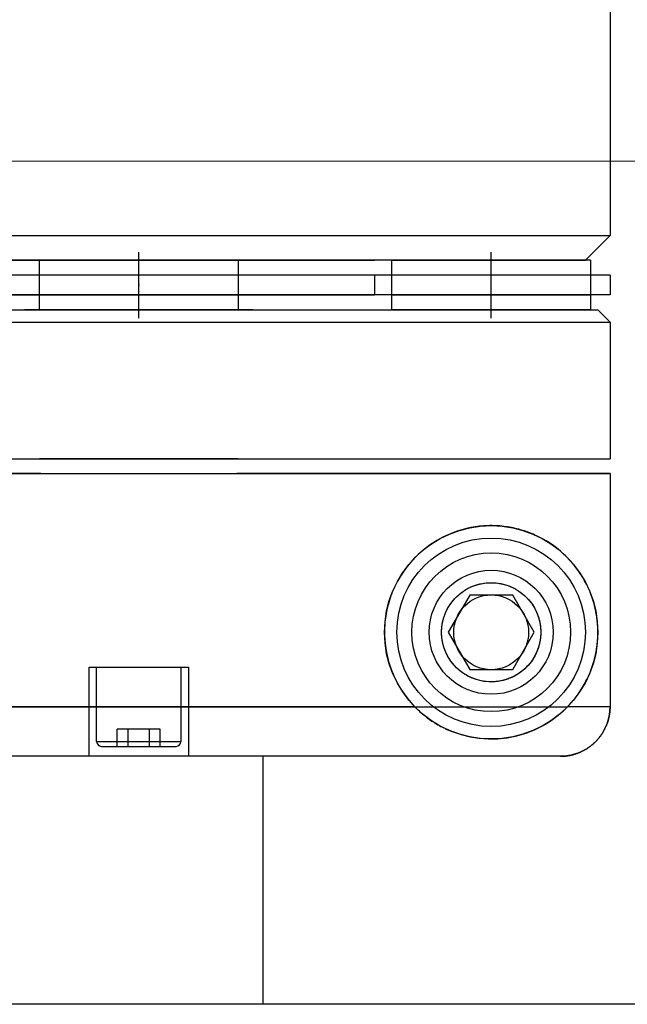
# Model space of a CAD drawing. Header units: millimetres. Extents: x 8809 to 9805, y 1960 to 2646.
# Tile 27 of 48: x 9375 to 9387, y 2275 to 2295. Entities that reach past the tile are written whole.
import ezdxf

# ---------------------------------------------------------------- set-up
doc = ezdxf.new("R2010")
doc.units = ezdxf.units.MM
doc.header["$LTSCALE"] = 0.8
doc.linetypes.add('GEN7', pattern=[13.75, 10, -1.25, 1.25, -1.25])
doc.layers.get('0').update_dxf_attribs({"lineweight": 30})
doc.layers.add('7', color=4, linetype='GEN7', lineweight=15)

msp = doc.modelspace()

# ---------------------------------------------------------------- linework, layer by layer
for p, q in [((9386.9093, 2295.4582), (9386.9093, 2290.9582)), ((9367.9093, 2290.9582), (9386.9093, 2290.9582)), ((9386.9093, 2290.9582), (9386.4093, 2290.4582)), ((9377.4093, 2289.2927), (9377.4093, 2290.6237)), ((9384.5093, 2289.2927), (9384.5093, 2290.6237)), ((9386.5093, 2290.4582), (9368.3093, 2290.4582)), ((9372.6593, 2290.4582), (9382.1593, 2290.4582)), ((9375.4093, 2290.1582), (9375.4093, 2290.4582)), ((9375.4093, 2290.4582), (9379.4093, 2290.4582)), ((9379.4093, 2290.4582), (9377.4093, 2290.4582)), ((9379.4093, 2290.4582), (9379.4093, 2290.1582)), ((9382.5093, 2290.1582), (9382.5093, 2290.4582)), ((9382.5093, 2290.4582), (9386.4093, 2290.4582)), ((9386.5093, 2290.4582), (9386.5093, 2290.1582)), ((9386.9093, 2290.1582), (9367.9093, 2290.1582)), ((9382.1593, 2290.1582), (9372.6593, 2290.1582)), ((9375.4093, 2289.7582), (9375.4093, 2290.1582)), ((9379.4093, 2290.1582), (9379.4093, 2289.7582)), ((9382.1593, 2290.1582), (9382.1593, 2289.7582)), ((9382.5093, 2289.7582), (9382.5093, 2290.1582)), ((9386.5093, 2290.1582), (9382.5093, 2290.1582)), ((9382.5093, 2289.7582), (9382.5093, 2290.1582)), ((9386.5093, 2290.1582), (9386.5093, 2289.7582)), ((9386.5093, 2290.1582), (9386.5093, 2289.7582)), ((9386.9093, 2290.1582), (9386.9093, 2289.7582)), ((9386.9093, 2289.7582), (9367.9093, 2289.7582)), ((9372.6593, 2289.7582), (9382.1593, 2289.7582)), ((9375.4093, 2289.4582), (9375.4093, 2289.7582)), ((9379.4093, 2289.7582), (9379.4093, 2289.4582)), ((9382.5093, 2289.7582), (9386.5093, 2289.7582)), ((9382.5093, 2289.4582), (9382.5093, 2289.7582)), ((9386.5093, 2289.7582), (9386.5093, 2289.4582)), ((9368.1593, 2289.4582), (9386.6593, 2289.4582)), ((9379.7092, 2289.4581), (9375.1092, 2289.4581)), ((9375.4093, 2289.4582), (9379.4093, 2289.4582)), ((9386.5093, 2289.4582), (9382.5093, 2289.4582)), ((9386.6593, 2289.4582), (9386.9093, 2289.2082)), ((9367.9093, 2289.2082), (9386.9093, 2289.2082)), ((9386.9093, 2289.2082), (9386.9093, 2286.4582)), ((9373.1093, 2286.4582), (9386.9093, 2286.4582)), ((9379.4093, 2286.4582), (9375.4093, 2286.4582)), ((9375.4319, 2286.1582), (9369.2893, 2286.1582)), ((9373.1093, 2286.1582), (9386.9046, 2286.1582)), ((9386.9046, 2286.1582), (9379.3867, 2286.1582)), ((9386.9046, 2286.1582), (9386.9046, 2281.4582)), ((9384.0763, 2283.7082), (9383.6433, 2282.9582)), ((9384.9423, 2283.7082), (9384.0763, 2283.7082)), ((9385.3753, 2282.9582), (9384.9423, 2283.7082)), ((9383.6433, 2282.9582), (9384.0763, 2282.2082)), ((9384.9423, 2282.2082), (9385.3753, 2282.9582)), ((9376.4093, 2280.4582), (9376.4093, 2282.2582)), ((9376.4093, 2282.2582), (9378.4093, 2282.2582)), ((9376.5593, 2280.7582), (9376.5593, 2282.2582)), ((9378.2593, 2282.2582), (9378.2593, 2280.7582)), ((9378.4093, 2282.2582), (9378.4093, 2280.4582)), ((9384.0763, 2282.2082), (9384.9423, 2282.2082)), ((9382.969, 2281.4582), (9367.914, 2281.4582)), ((9371.8496, 2281.4582), (9386.0496, 2281.4582)), ((9386.9046, 2281.4582), (9386.0496, 2281.4582)), ((9377.8423, 2281.0082), (9376.9763, 2281.0082)), ((9376.9763, 2280.6582), (9376.9763, 2281.0082)), ((9377.1928, 2280.6582), (9377.1928, 2281.0082)), ((9377.6258, 2280.6582), (9377.6258, 2281.0082)), ((9377.8423, 2280.6582), (9377.8423, 2281.0082)), ((9376.5593, 2280.7582), (9378.2593, 2280.7582)), ((9376.6593, 2280.6582), (9378.1593, 2280.6582)), ((9385.904, 2280.4582), (9368.9146, 2280.4582)), ((9379.9093, 2280.4582), (9379.9093, 2275.4581)), ((9394.4093, 2275.4581), (9355.9092, 2275.4581))]:
    msp.add_line(p, q)
for points in [[(9386.0496, 2281.4582), (9386.0733, 2281.483), (9386.1194, 2281.5334), (9386.1635, 2281.5848), (9386.1848, 2281.6108), (9386.2056, 2281.6371), (9386.2461, 2281.6909), (9386.2862, 2281.7477), (9386.3256, 2281.8078), (9386.3641, 2281.8708), (9386.4012, 2281.9367), (9386.4191, 2281.9707), (9386.4367, 2282.0054), (9386.4703, 2282.0767), (9386.5019, 2282.1506), (9386.5312, 2282.2271), (9386.5581, 2282.3063), (9386.5824, 2282.3885), (9386.5936, 2282.4308), (9386.5954, 2282.438), (9386.599, 2282.4526), (9386.6026, 2282.4676), (9386.6043, 2282.4752), (9386.6061, 2282.4829), (9386.6096, 2282.4985), (9386.613, 2282.5144), (9386.6164, 2282.5307), (9386.6196, 2282.5472), (9386.6228, 2282.564), (9386.6244, 2282.5725), (9386.626, 2282.581), (9386.629, 2282.5984), (9386.6319, 2282.6159), (9386.6347, 2282.6337), (9386.6374, 2282.6518), (9386.6399, 2282.6701), (9386.6411, 2282.6793), (9386.6423, 2282.6886), (9386.6446, 2282.7073), (9386.6467, 2282.7262), (9386.6478, 2282.7357), (9386.6487, 2282.7453), (9386.6506, 2282.7646), (9386.6522, 2282.784), (9386.653, 2282.7938), (9386.6537, 2282.8036), (9386.6551, 2282.8233), (9386.6562, 2282.8431), (9386.6572, 2282.863), (9386.658, 2282.883), (9386.6586, 2282.903), (9386.6588, 2282.9131), (9386.659, 2282.9231), (9386.6592, 2282.9432), (9386.6593, 2282.9632), (9386.6592, 2282.9833), (9386.6588, 2283.0034), (9386.6583, 2283.0234), (9386.658, 2283.0334), (9386.6576, 2283.0434), (9386.6567, 2283.0634), (9386.6557, 2283.0833), (9386.6551, 2283.0932), (9386.6544, 2283.103), (9386.653, 2283.1227), (9386.6514, 2283.1422), (9386.6506, 2283.1519), (9386.6497, 2283.1615), (9386.6478, 2283.1807), (9386.6457, 2283.1997), (9386.6435, 2283.2185), (9386.6411, 2283.2371), (9386.6386, 2283.2555), (9386.6373, 2283.2646), (9386.636, 2283.2737), (9386.6333, 2283.2916), (9386.6304, 2283.3093), (9386.6275, 2283.3268), (9386.6244, 2283.344), (9386.6212, 2283.3609), (9386.6196, 2283.3693), (9386.618, 2283.3776), (9386.6147, 2283.3939), (9386.6113, 2283.41), (9386.6078, 2283.4258), (9386.6043, 2283.4412), (9386.6008, 2283.4564), (9386.599, 2283.4638), (9386.5972, 2283.4712), (9386.5936, 2283.4857), (9386.5899, 2283.4999), (9386.5766, 2283.5488), (9386.5516, 2283.6302), (9386.5381, 2283.6698), (9386.5241, 2283.7087), (9386.4942, 2283.7845), (9386.462, 2283.8578), (9386.4279, 2283.9284), (9386.392, 2283.9964), (9386.3545, 2284.0616), (9386.3353, 2284.0932), (9386.3158, 2284.124), (9386.2762, 2284.1832), (9386.236, 2284.2393), (9386.1952, 2284.2925), (9386.1526, 2284.3446), (9386.108, 2284.3957), (9386.085, 2284.4209), (9386.0615, 2284.4459), (9386.013, 2284.4949), (9385.9626, 2284.5427), (9385.9102, 2284.5892), (9385.8559, 2284.6343), (9385.7997, 2284.6779), (9385.7709, 2284.6992), (9385.7416, 2284.72), (9385.6817, 2284.7604), (9385.62, 2284.7991), (9385.5566, 2284.8359), (9385.4914, 2284.8708), (9385.4247, 2284.9036), (9385.3907, 2284.9192), (9385.3563, 2284.9343), (9385.2865, 2284.9628), (9385.2152, 2284.989), (9385.179, 2285.0012), (9385.1425, 2285.0128), (9385.0687, 2285.0342), (9384.9936, 2285.0529), (9384.9557, 2285.0613), (9384.9175, 2285.0691), (9384.8404, 2285.0825), (9384.7624, 2285.0932), (9384.6838, 2285.1011), (9384.6045, 2285.1061), (9384.5248, 2285.1081), (9384.4846, 2285.108), (9384.4439, 2285.1072), (9384.3607, 2285.103), (9384.2753, 2285.0954), (9384.188, 2285.084), (9384.0991, 2285.0687), (9384.009, 2285.0492), (9383.9636, 2285.0378), (9383.918, 2285.0253), (9383.8264, 2284.9968), (9383.7346, 2284.9638), (9383.643, 2284.9259), (9383.5518, 2284.8832), (9383.4616, 2284.8356), (9383.4169, 2284.81), (9383.3726, 2284.7831), (9383.2853, 2284.7258), (9383.2001, 2284.6636), (9383.1173, 2284.5967), (9383.0373, 2284.5252), (9382.9605, 2284.4494), (9382.9233, 2284.4098), (9382.887, 2284.3691), (9382.8157, 2284.2827), (9382.7472, 2284.1901), (9382.6824, 2284.0917), (9382.6219, 2283.9879), (9382.5666, 2283.8792), (9382.541, 2283.8233), (9382.517, 2283.7665), (9382.4737, 2283.6501), (9382.437, 2283.5309), (9382.4212, 2283.4705), (9382.4072, 2283.4097), (9382.3846, 2283.2872), (9382.3692, 2283.1644), (9382.3642, 2283.1031), (9382.3609, 2283.0421), (9382.3596, 2282.9212), (9382.3652, 2282.7994), (9382.3778, 2282.6766), (9382.3976, 2282.5539), (9382.4247, 2282.4321), (9382.4408, 2282.3718), (9382.4587, 2282.312), (9382.4995, 2282.1945), (9382.5467, 2282.0803), (9382.5999, 2281.97), (9382.6584, 2281.8642), (9382.7217, 2281.7637), (9382.7548, 2281.7155), (9382.7889, 2281.6688), (9382.8592, 2281.5799), (9382.9317, 2281.4975), (9382.969, 2281.4582)], [(9383.5093, 2282.9582), (9383.5093, 2282.9642), (9383.5095, 2282.9761), (9383.5097, 2282.9881), (9383.5099, 2282.9941), (9383.5102, 2283.0002), (9383.5108, 2283.0122), (9383.5115, 2283.0243), (9383.5124, 2283.0363), (9383.5134, 2283.0484), (9383.5146, 2283.0605), (9383.5152, 2283.0666), (9383.5159, 2283.0726), (9383.5173, 2283.0847), (9383.519, 2283.0968), (9383.5207, 2283.1089), (9383.5226, 2283.1209), (9383.5247, 2283.133), (9383.5258, 2283.139), (9383.5269, 2283.145), (9383.5293, 2283.157), (9383.5318, 2283.169), (9383.5331, 2283.1749), (9383.5344, 2283.1809), (9383.5372, 2283.1928), (9383.5401, 2283.2046), (9383.5417, 2283.2105), (9383.5432, 2283.2164), (9383.5464, 2283.2282), (9383.5498, 2283.2399), (9383.5533, 2283.2515), (9383.5569, 2283.2631), (9383.5607, 2283.2746), (9383.5626, 2283.2803), (9383.5646, 2283.2861), (9383.5686, 2283.2974), (9383.5728, 2283.3087), (9383.577, 2283.32), (9383.5814, 2283.3311), (9383.586, 2283.3422), (9383.5883, 2283.3477), (9383.5906, 2283.3532), (9383.5954, 2283.3641), (9383.6003, 2283.3749), (9383.6053, 2283.3857), (9383.6104, 2283.3963), (9383.6156, 2283.4069), (9383.6182, 2283.4121), (9383.6209, 2283.4173), (9383.6263, 2283.4276), (9383.6319, 2283.4379), (9383.6375, 2283.448), (9383.6432, 2283.4581), (9383.649, 2283.468), (9383.6519, 2283.4729), (9383.6549, 2283.4778), (9383.6609, 2283.4875), (9383.6669, 2283.4971), (9383.673, 2283.5065), (9383.6792, 2283.5159), (9383.6855, 2283.5251), (9383.6887, 2283.5296), (9383.6918, 2283.5342), (9383.6982, 2283.5431), (9383.7047, 2283.552), (9383.7079, 2283.5564), (9383.7277, 2283.5819), (9383.7681, 2283.6295), (9383.8106, 2283.6736), (9383.8551, 2283.7146), (9383.9016, 2283.7524), (9383.9498, 2283.787), (9383.9744, 2283.8031), (9383.9993, 2283.8183), (9384.0498, 2283.8464), (9384.1012, 2283.8711), (9384.1271, 2283.8823), (9384.1531, 2283.8926), (9384.2052, 2283.9108), (9384.2574, 2283.9259), (9384.2834, 2283.9323), (9384.3093, 2283.938), (9384.3607, 2283.9471), (9384.4113, 2283.9534), (9384.4609, 2283.957), (9384.5092, 2283.9582), (9384.557, 2283.9571), (9384.581, 2283.9556), (9384.6051, 2283.9536), (9384.6533, 2283.9478), (9384.7015, 2283.9396), (9384.7494, 2283.9289), (9384.797, 2283.9159), (9384.8441, 2283.9005), (9384.8674, 2283.8919), (9384.8906, 2283.8827), (9384.9362, 2283.8625), (9384.9809, 2283.84), (9385.0246, 2283.8152), (9385.0672, 2283.7881), (9385.1085, 2283.7588), (9385.1286, 2283.7433), (9385.1484, 2283.7273), (9385.1868, 2283.6937), (9385.2237, 2283.6579), (9385.2589, 2283.6201), (9385.2925, 2283.58), (9385.3252, 2283.5364), (9385.3411, 2283.5132), (9385.3568, 2283.489), (9385.3868, 2283.4378), (9385.4033, 2283.4063), (9385.4078, 2283.3971), (9385.4123, 2283.3878), (9385.4146, 2283.3831), (9385.4167, 2283.3783), (9385.4211, 2283.3688), (9385.4254, 2283.3593), (9385.4295, 2283.3496), (9385.4336, 2283.3398), (9385.4376, 2283.3299), (9385.4396, 2283.325), (9385.4416, 2283.32), (9385.4454, 2283.3099), (9385.4491, 2283.2998), (9385.4528, 2283.2896), (9385.4563, 2283.2793), (9385.4598, 2283.2689), (9385.4615, 2283.2637), (9385.4631, 2283.2585), (9385.4664, 2283.248), (9385.4695, 2283.2374), (9385.4726, 2283.2267), (9385.4755, 2283.2159), (9385.4783, 2283.2051), (9385.4797, 2283.1996), (9385.4811, 2283.1942), (9385.4837, 2283.1832), (9385.4861, 2283.1722), (9385.4873, 2283.1666), (9385.4885, 2283.1611), (9385.4908, 2283.1499), (9385.4929, 2283.1387), (9385.4939, 2283.133), (9385.4949, 2283.1274), (9385.4968, 2283.116), (9385.4985, 2283.1046), (9385.5001, 2283.0932), (9385.5016, 2283.0816), (9385.503, 2283.0701), (9385.5037, 2283.0643), (9385.5043, 2283.0585), (9385.5054, 2283.0468), (9385.5063, 2283.0351), (9385.5072, 2283.0234), (9385.5079, 2283.0116), (9385.5084, 2282.9998), (9385.5087, 2282.9939), (9385.5089, 2282.9879), (9385.5091, 2282.9761), (9385.5093, 2282.9642), (9385.5093, 2282.9582), (9385.5093, 2282.9522), (9385.5091, 2282.9403), (9385.5089, 2282.9284), (9385.5087, 2282.9225), (9385.5084, 2282.9166), (9385.5079, 2282.9048), (9385.5072, 2282.893), (9385.5063, 2282.8813), (9385.5054, 2282.8696), (9385.5043, 2282.8579), (9385.5037, 2282.8521), (9385.503, 2282.8463), (9385.5016, 2282.8347), (9385.5001, 2282.8232), (9385.4985, 2282.8118), (9385.4968, 2282.8004), (9385.4949, 2282.789), (9385.4939, 2282.7834), (9385.4929, 2282.7777), (9385.4908, 2282.7665), (9385.4885, 2282.7553), (9385.4873, 2282.7498), (9385.4861, 2282.7442), (9385.4837, 2282.7332), (9385.4811, 2282.7222), (9385.4797, 2282.7167), (9385.4783, 2282.7113), (9385.4755, 2282.7005), (9385.4726, 2282.6897), (9385.4695, 2282.679), (9385.4664, 2282.6684), (9385.4631, 2282.6579), (9385.4615, 2282.6526), (9385.4598, 2282.6474), (9385.4563, 2282.6371), (9385.4528, 2282.6268), (9385.4491, 2282.6166), (9385.4454, 2282.6064), (9385.4416, 2282.5964), (9385.4396, 2282.5914), (9385.4376, 2282.5864), (9385.4336, 2282.5766), (9385.4295, 2282.5668), (9385.4254, 2282.5571), (9385.4211, 2282.5475), (9385.4167, 2282.538), (9385.4146, 2282.5333), (9385.4123, 2282.5286), (9385.4078, 2282.5193), (9385.4033, 2282.5101), (9385.3868, 2282.4786), (9385.3568, 2282.4274), (9385.3411, 2282.4032), (9385.3252, 2282.3799), (9385.2925, 2282.3364), (9385.2589, 2282.2963), (9385.2237, 2282.2585), (9385.1868, 2282.2227), (9385.1484, 2282.189), (9385.1286, 2282.173), (9385.1085, 2282.1576), (9385.0672, 2282.1283), (9385.0246, 2282.1012), (9384.9809, 2282.0764), (9384.9362, 2282.0539), (9384.8906, 2282.0337), (9384.8674, 2282.0245), (9384.8441, 2282.0159), (9384.797, 2282.0005), (9384.7494, 2281.9875), (9384.7015, 2281.9768), (9384.6533, 2281.9686), (9384.6051, 2281.9628), (9384.581, 2281.9608), (9384.557, 2281.9593), (9384.5092, 2281.9582), (9384.4609, 2281.9594), (9384.4113, 2281.963), (9384.3607, 2281.9693), (9384.3093, 2281.9784), (9384.2834, 2281.984), (9384.2574, 2281.9904), (9384.2052, 2282.0055), (9384.1531, 2282.0238), (9384.1271, 2282.0341), (9384.1012, 2282.0453), (9384.0498, 2282.07), (9383.9993, 2282.098), (9383.9744, 2282.1133), (9383.9498, 2282.1294), (9383.9016, 2282.164), (9383.8551, 2282.2018), (9383.8106, 2282.2428), (9383.7681, 2282.2869), (9383.7277, 2282.3345), (9383.7079, 2282.36), (9383.7047, 2282.3644), (9383.6982, 2282.3732), (9383.6918, 2282.3822), (9383.6887, 2282.3867), (9383.6855, 2282.3913), (9383.6792, 2282.4005), (9383.673, 2282.4099), (9383.6669, 2282.4193), (9383.6609, 2282.4289), (9383.6549, 2282.4386), (9383.6519, 2282.4435), (9383.649, 2282.4484), (9383.6432, 2282.4583), (9383.6375, 2282.4683), (9383.6319, 2282.4785), (9383.6263, 2282.4887), (9383.6209, 2282.4991), (9383.6182, 2282.5043), (9383.6156, 2282.5095), (9383.6104, 2282.5201), (9383.6053, 2282.5307), (9383.6003, 2282.5414), (9383.5954, 2282.5523), (9383.5906, 2282.5632), (9383.5883, 2282.5687), (9383.586, 2282.5742), (9383.5814, 2282.5852), (9383.577, 2282.5964), (9383.5728, 2282.6076), (9383.5686, 2282.6189), (9383.5646, 2282.6303), (9383.5626, 2282.636), (9383.5607, 2282.6418), (9383.5569, 2282.6533), (9383.5533, 2282.6649), (9383.5498, 2282.6765), (9383.5464, 2282.6882), (9383.5432, 2282.7), (9383.5417, 2282.7058), (9383.5401, 2282.7118), (9383.5372, 2282.7236), (9383.5344, 2282.7355), (9383.5331, 2282.7415), (9383.5318, 2282.7474), (9383.5293, 2282.7594), (9383.5269, 2282.7714), (9383.5258, 2282.7774), (9383.5247, 2282.7834), (9383.5226, 2282.7954), (9383.5207, 2282.8075), (9383.519, 2282.8196), (9383.5173, 2282.8317), (9383.5159, 2282.8438), (9383.5152, 2282.8498), (9383.5146, 2282.8559), (9383.5134, 2282.8679), (9383.5124, 2282.88), (9383.5115, 2282.8921), (9383.5108, 2282.9042), (9383.5102, 2282.9162), (9383.5099, 2282.9222), (9383.5097, 2282.9282), (9383.5095, 2282.9402), (9383.5093, 2282.9522), (9383.5093, 2282.9582)], [(9382.969, 2281.4582), (9382.9802, 2281.4468), (9383.0029, 2281.4241), (9383.0262, 2281.4016), (9383.038, 2281.3904), (9383.05, 2281.3793), (9383.0743, 2281.3572), (9383.099, 2281.3353), (9383.1244, 2281.3137), (9383.1502, 2281.2922), (9383.1766, 2281.2711), (9383.19, 2281.2606), (9383.2035, 2281.2502), (9383.2309, 2281.2295), (9383.2589, 2281.2092), (9383.2874, 2281.1891), (9383.3165, 2281.1694), (9383.3462, 2281.15), (9383.3612, 2281.1404), (9383.3763, 2281.131), (9383.4065, 2281.1126), (9383.4368, 2281.0948), (9383.4519, 2281.0862), (9383.4671, 2281.0777), (9383.4974, 2281.0612), (9383.5278, 2281.0453), (9383.543, 2281.0376), (9383.5582, 2281.03), (9383.5886, 2281.0153), (9383.6189, 2281.0012), (9383.7248, 2280.9564), (9383.9045, 2280.895), (9384.0858, 2280.8503), (9384.269, 2280.8217), (9384.454, 2280.8089), (9384.548, 2280.8085), (9384.643, 2280.8124), (9384.8345, 2280.8329), (9385.0254, 2280.871), (9385.2151, 2280.9273), (9385.3958, 2280.9995), (9385.5641, 2281.0847), (9385.6433, 2281.1316), (9385.7194, 2281.181), (9385.8615, 2281.2867), (9385.9383, 2281.3518), (9385.9594, 2281.3708), (9385.9801, 2281.39), (9385.9903, 2281.3996), (9386.0004, 2281.4093), (9386.0204, 2281.4288), (9386.0399, 2281.4483), (9386.0496, 2281.4582)], [(9385.904, 2280.4582), (9385.9109, 2280.4582), (9385.9248, 2280.4584), (9385.9388, 2280.4588), (9385.9459, 2280.4591), (9385.953, 2280.4594), (9385.9674, 2280.4602), (9385.9818, 2280.4612), (9385.9963, 2280.4625), (9386.0109, 2280.4639), (9386.0256, 2280.4656), (9386.0329, 2280.4665), (9386.0403, 2280.4675), (9386.055, 2280.4696), (9386.0697, 2280.472), (9386.0845, 2280.4746), (9386.0992, 2280.4774), (9386.1138, 2280.4804), (9386.1211, 2280.482), (9386.1284, 2280.4837), (9386.1429, 2280.4871), (9386.1573, 2280.4908), (9386.1645, 2280.4927), (9386.1716, 2280.4946), (9386.1858, 2280.4987), (9386.1999, 2280.5029), (9386.2068, 2280.5051), (9386.2138, 2280.5073), (9386.2275, 2280.5119), (9386.2411, 2280.5166), (9386.2544, 2280.5215), (9386.2675, 2280.5265), (9386.2805, 2280.5317), (9386.2868, 2280.5343), (9386.2932, 2280.5369), (9386.3059, 2280.5424), (9386.3188, 2280.5481), (9386.3317, 2280.5541), (9386.3446, 2280.5604), (9386.3575, 2280.5668), (9386.364, 2280.5701), (9386.3705, 2280.5735), (9386.3834, 2280.5804), (9386.3963, 2280.5876), (9386.4092, 2280.595), (9386.422, 2280.6026), (9386.4347, 2280.6104), (9386.441, 2280.6144), (9386.4473, 2280.6184), (9386.4598, 2280.6266), (9386.4722, 2280.635), (9386.4844, 2280.6436), (9386.4965, 2280.6523), (9386.5084, 2280.6612), (9386.5143, 2280.6657), (9386.5202, 2280.6703), (9386.5317, 2280.6795), (9386.5431, 2280.6887), (9386.5542, 2280.6981), (9386.5652, 2280.7076), (9386.5759, 2280.7172), (9386.5811, 2280.722), (9386.5864, 2280.7268), (9386.5966, 2280.7365), (9386.6065, 2280.7461), (9386.6114, 2280.751), (9386.6163, 2280.7559), (9386.626, 2280.7658), (9386.6356, 2280.776), (9386.6404, 2280.7812), (9386.6453, 2280.7865), (9386.6548, 2280.7972), (9386.6643, 2280.8081), (9386.6737, 2280.8193), (9386.683, 2280.8306), (9386.6922, 2280.8422), (9386.6967, 2280.848), (9386.7012, 2280.8539), (9386.7101, 2280.8658), (9386.7189, 2280.8779), (9386.7275, 2280.8901), (9386.7359, 2280.9025), (9386.7441, 2280.915), (9386.7481, 2280.9213), (9386.7521, 2280.9276), (9386.7599, 2280.9403), (9386.7675, 2280.9531), (9386.7749, 2280.9659), (9386.7821, 2280.9788), (9386.7891, 2280.9918), (9386.7924, 2280.9982), (9386.7958, 2281.0047), (9386.8022, 2281.0177), (9386.8085, 2281.0306), (9386.8145, 2281.0435), (9386.8202, 2281.0563), (9386.8257, 2281.0691), (9386.8284, 2281.0754), (9386.831, 2281.0818), (9386.8361, 2281.0947), (9386.8411, 2281.1078), (9386.846, 2281.1212), (9386.8508, 2281.1347), (9386.8554, 2281.1484), (9386.8576, 2281.1554), (9386.8598, 2281.1623), (9386.864, 2281.1764), (9386.8681, 2281.1906), (9386.87, 2281.1977), (9386.8719, 2281.2049), (9386.8756, 2281.2193), (9386.8791, 2281.2338), (9386.8807, 2281.2411), (9386.8823, 2281.2484), (9386.8853, 2281.263), (9386.8881, 2281.2777), (9386.8907, 2281.2924), (9386.8931, 2281.3072), (9386.8952, 2281.3219), (9386.8962, 2281.3292), (9386.8971, 2281.3366), (9386.8988, 2281.3513), (9386.9003, 2281.3659), (9386.9015, 2281.3804), (9386.9026, 2281.3948), (9386.9034, 2281.4092), (9386.9037, 2281.4163), (9386.904, 2281.4234), (9386.9043, 2281.4374), (9386.9045, 2281.4513), (9386.9046, 2281.4582)], [(9386.9046, 2281.4582), (9386.9045, 2281.4513), (9386.9043, 2281.4374), (9386.904, 2281.4234), (9386.9037, 2281.4163), (9386.9034, 2281.4092), (9386.9026, 2281.3948), (9386.9015, 2281.3804), (9386.9003, 2281.3659), (9386.8988, 2281.3513), (9386.8971, 2281.3366), (9386.8962, 2281.3292), (9386.8952, 2281.3219), (9386.8931, 2281.3072), (9386.8907, 2281.2924), (9386.8881, 2281.2777), (9386.8853, 2281.263), (9386.8823, 2281.2484), (9386.8807, 2281.2411), (9386.8791, 2281.2338), (9386.8756, 2281.2193), (9386.8719, 2281.2049), (9386.87, 2281.1977), (9386.8681, 2281.1906), (9386.864, 2281.1764), (9386.8598, 2281.1623), (9386.8576, 2281.1554), (9386.8554, 2281.1484), (9386.8508, 2281.1347), (9386.846, 2281.1212), (9386.8411, 2281.1078), (9386.8361, 2281.0947), (9386.831, 2281.0818), (9386.8284, 2281.0754), (9386.8257, 2281.0691), (9386.8202, 2281.0563), (9386.8145, 2281.0435), (9386.8085, 2281.0306), (9386.8022, 2281.0177), (9386.7958, 2281.0047), (9386.7924, 2280.9982), (9386.7891, 2280.9918), (9386.7821, 2280.9788), (9386.7749, 2280.9659), (9386.7675, 2280.9531), (9386.7599, 2280.9403), (9386.7521, 2280.9276), (9386.7481, 2280.9213), (9386.7441, 2280.915), (9386.7359, 2280.9025), (9386.7275, 2280.8901), (9386.7189, 2280.8779), (9386.7101, 2280.8658), (9386.7012, 2280.8539), (9386.6967, 2280.848), (9386.6922, 2280.8422), (9386.683, 2280.8306), (9386.6737, 2280.8193), (9386.6643, 2280.8081), (9386.6548, 2280.7972), (9386.6453, 2280.7865), (9386.6404, 2280.7812), (9386.6356, 2280.776), (9386.626, 2280.7658), (9386.6163, 2280.7559), (9386.6114, 2280.751), (9386.6065, 2280.7461), (9386.5966, 2280.7365), (9386.5864, 2280.7268), (9386.5811, 2280.722), (9386.5759, 2280.7172), (9386.5652, 2280.7076), (9386.5542, 2280.6981), (9386.5431, 2280.6887), (9386.5317, 2280.6795), (9386.5202, 2280.6703), (9386.5143, 2280.6657), (9386.5084, 2280.6612), (9386.4965, 2280.6523), (9386.4844, 2280.6436), (9386.4722, 2280.635), (9386.4598, 2280.6266), (9386.4473, 2280.6184), (9386.441, 2280.6144), (9386.4347, 2280.6104), (9386.422, 2280.6026), (9386.4092, 2280.595), (9386.3963, 2280.5876), (9386.3834, 2280.5804), (9386.3705, 2280.5735), (9386.364, 2280.5701), (9386.3575, 2280.5668), (9386.3446, 2280.5604), (9386.3317, 2280.5541), (9386.3188, 2280.5481), (9386.3059, 2280.5424), (9386.2932, 2280.5369), (9386.2868, 2280.5343), (9386.2805, 2280.5317), (9386.2675, 2280.5265), (9386.2544, 2280.5215), (9386.2411, 2280.5166), (9386.2275, 2280.5119), (9386.2138, 2280.5073), (9386.2068, 2280.5051), (9386.1999, 2280.5029), (9386.1858, 2280.4987), (9386.1716, 2280.4946), (9386.1645, 2280.4927), (9386.1573, 2280.4908), (9386.1429, 2280.4871), (9386.1284, 2280.4837), (9386.1211, 2280.482), (9386.1138, 2280.4804), (9386.0992, 2280.4774), (9386.0845, 2280.4746), (9386.0697, 2280.472), (9386.055, 2280.4696), (9386.0403, 2280.4675), (9386.0329, 2280.4665), (9386.0256, 2280.4656), (9386.0109, 2280.4639), (9385.9963, 2280.4625), (9385.9818, 2280.4612), (9385.9674, 2280.4602), (9385.953, 2280.4594), (9385.9459, 2280.4591), (9385.9388, 2280.4588), (9385.9248, 2280.4584), (9385.9109, 2280.4582), (9385.904, 2280.4582)]]:
    msp.add_lwpolyline(points)
for radius in [2.15, 1.9, 1.6, 1.25, 1, 0.7545]:
    msp.add_circle((9384.5093, 2282.9582), radius)
for centre, start, end in [((9376.6593, 2280.7582), 180, 270), ((9378.1593, 2280.7582), 270, 0)]:
    msp.add_arc(centre, 0.1, start, end)
at = {"extrusion": (-1e-16, -1, 0)}
msp.add_point((9377.4093, 2289.9582), dxfattribs=at)
msp.add_point((9377.4093, 2289.9582), dxfattribs=at)
at = {"extrusion": (1e-16, 1, 0)}
msp.add_point((9377.4093, 2289.9582), dxfattribs=at)
at = {"layer": '7', "ltscale": 3}
msp.add_line((9337.3463, 2292.4582), (9417.8684, 2292.4582), dxfattribs=at)

doc.saveas('drawing.dxf')
